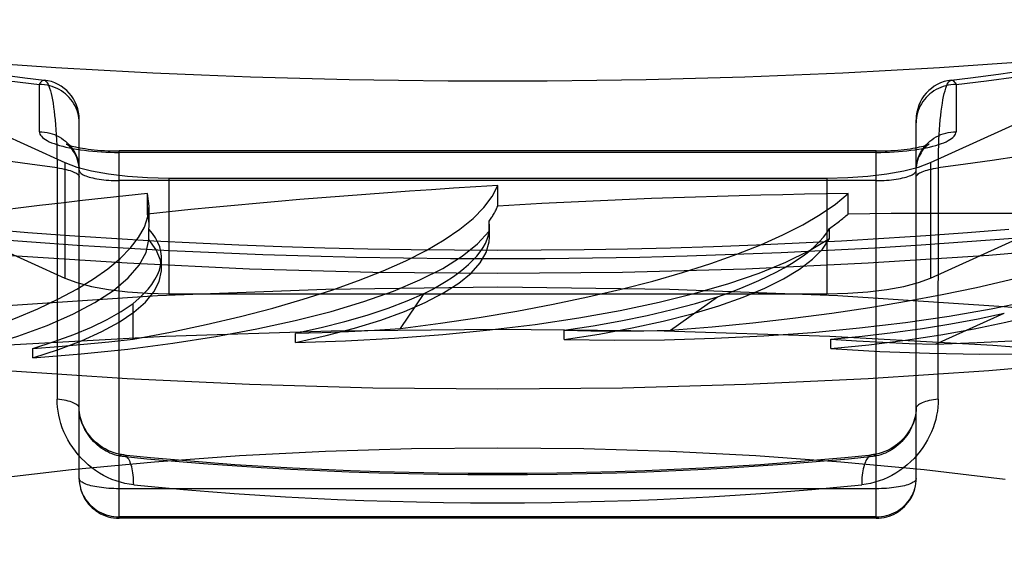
# Model space of a CAD drawing. Header units: inches. Extents: x 0 to 200, y 0 to 129.
# Tile 163 of 256: x 39.552 to 39.799, y 95.621 to 95.752. Entities that reach past the tile are written whole.
import ezdxf

# ---------------------------------------------------------------- set-up
doc = ezdxf.new("R2010")
doc.units = ezdxf.units.IN
doc.header["$LTSCALE"] = 11
doc.header["$MEASUREMENT"] = 0
doc.linetypes.add('HIDDEN', pattern=[0.2, 0.1, -0.1])
doc.layers.get('0').update_dxf_attribs({"linetype": 'CONTINUOUS'})
doc.layers.add('DEFAULT_2', color=8, linetype='HIDDEN')

msp = doc.modelspace()

# ---------------------------------------------------------------- linework, layer by layer
at = {"color": 7, "linetype": 'Continuous'}
for p, q in [((39.82469, 95.69518), (39.79506, 95.69263)), ((39.57881, 95.69063), (39.54855, 95.69263)), ((39.82469, 95.66621), (39.79506, 95.66365)), ((39.57881, 95.66165), (39.54855, 95.66365))]:
    msp.add_line(p, q, dxfattribs=at)
for points in [[(39.6718, 95.73629), (39.65937, 95.73634), (39.64694, 95.73646), (39.63454, 95.73667), (39.62215, 95.73697), (39.6098, 95.73734), (39.5975, 95.73781), (39.58524, 95.73835), (39.57305, 95.73898), (39.56092, 95.73969), (39.54886, 95.74048), (39.5369, 95.74136), (39.52502, 95.74231), (39.51325, 95.74334), (39.50158, 95.74446), (39.49003, 95.74565), (39.4786, 95.74692), (39.46731, 95.74827), (39.45616, 95.74969), (39.44515, 95.75119), (39.4343, 95.75276), (39.42362, 95.75441), (39.4131, 95.75613), (39.40276, 95.75791)], [(39.80671, 95.74136), (39.79474, 95.74048), (39.78269, 95.73969), (39.77056, 95.73898), (39.75837, 95.73835), (39.74611, 95.73781), (39.7338, 95.73734), (39.72145, 95.73697), (39.70907, 95.73667), (39.69666, 95.73646), (39.68424, 95.73634), (39.6718, 95.73629)], [(39.54336, 95.69689), (39.5548, 95.69601), (39.5663, 95.69522)], [(39.5663, 95.69522), (39.57786, 95.69451), (39.58948, 95.69388), (39.60115, 95.69333), (39.61286, 95.69287), (39.62461, 95.69249), (39.63638, 95.6922), (39.64818, 95.69199), (39.65999, 95.69186), (39.6718, 95.69182)], [(39.76642, 95.69455), (39.77807, 95.69527), (39.78964, 95.69607)], [(39.78964, 95.69607), (39.80115, 95.69697)], [(39.6718, 95.69182), (39.68371, 95.69186), (39.6956, 95.69199), (39.70749, 95.69221), (39.71935, 95.6925), (39.73118, 95.69289), (39.74297, 95.69335), (39.75472, 95.69391), (39.76642, 95.69455)], [(39.79506, 95.69263), (39.7648, 95.69063), (39.73407, 95.6892), (39.70309, 95.68833), (39.6718, 95.68804)], [(39.6718, 95.68804), (39.64051, 95.68833), (39.60954, 95.6892), (39.57881, 95.69063)], [(39.79506, 95.66365), (39.7648, 95.66165), (39.73407, 95.66022), (39.70309, 95.65936), (39.6718, 95.65907)], [(39.6718, 95.65907), (39.64051, 95.65936), (39.60954, 95.66022), (39.57881, 95.66165)]]:
    msp.add_lwpolyline(points, dxfattribs=at)
at = {"layer": 'DEFAULT_2', "color": 8, "linetype": 'HIDDEN'}
for p, q in [((39.44798, 95.76832), (39.56318, 95.71591)), ((39.78043, 95.71591), (39.89563, 95.76832)), ((39.44798, 95.73935), (39.56318, 95.68693)), ((39.78043, 95.68693), (39.89563, 95.73935)), ((39.5568, 95.72363), (39.5568, 95.73549)), ((39.7868, 95.73549), (39.7868, 95.72363)), ((39.5668, 95.6367), (39.5668, 95.72665)), ((39.7768, 95.6367), (39.7768, 95.72665)), ((39.5768, 95.6267), (39.5768, 95.7188)), ((39.7668, 95.7188), (39.5768, 95.7188)), ((39.7668, 95.71845), (39.5768, 95.71845)), ((39.7668, 95.6267), (39.7668, 95.7188)), ((39.56124, 95.71601), (39.56124, 95.6566)), ((39.56318, 95.71591), (39.56318, 95.68693)), ((39.78043, 95.71591), (39.78043, 95.68693)), ((39.7668, 95.71138), (39.5768, 95.71138)), ((39.58925, 95.71198), (39.58925, 95.68301)), ((39.58925, 95.71198), (39.75435, 95.71198)), ((39.6718, 95.70499), (39.6718, 95.71013)), ((39.75435, 95.71198), (39.75435, 95.68301)), ((39.5839, 95.703), (39.5839, 95.70814)), ((39.58434, 95.70499), (39.5839, 95.70814)), ((39.75971, 95.703), (39.75971, 95.70814)), ((39.58434, 95.69998), (39.58434, 95.70498)), ((39.58431, 95.6992), (39.58434, 95.69998)), ((39.66964, 95.69866), (39.66964, 95.70123)), ((39.66977, 95.69979), (39.66964, 95.70123)), ((39.58431, 95.69663), (39.58431, 95.6992)), ((39.66977, 95.69715), (39.66964, 95.69866)), ((39.66977, 95.69716), (39.66977, 95.69978)), ((39.75504, 95.69682), (39.75504, 95.69939)), ((39.58744, 95.68926), (39.58744, 95.69199)), ((39.58925, 95.68301), (39.75435, 95.68301)), ((39.64739, 95.67426), (39.65338, 95.68306)), ((39.58033, 95.67163), (39.58033, 95.68057)), ((39.71518, 95.67383), (39.72699, 95.68222)), ((39.78166, 95.67036), (39.79892, 95.6781)), ((39.62105, 95.67074), (39.62105, 95.67307)), ((39.68845, 95.67151), (39.68845, 95.67385)), ((39.75535, 95.66924), (39.75535, 95.67158)), ((39.55519, 95.66695), (39.55519, 95.66928)), ((39.5668, 95.6367), (39.56683, 95.63602)), ((39.77672, 95.63538), (39.77678, 95.63607)), ((39.77678, 95.63603), (39.7768, 95.6367)), ((39.56689, 95.63544), (39.56701, 95.63468)), ((39.7668, 95.63411), (39.5768, 95.63411)), ((39.77661, 95.63473), (39.77672, 95.63544)), ((39.7668, 95.62704), (39.5768, 95.62704)), ((39.7668, 95.6267), (39.5768, 95.6267))]:
    msp.add_line(p, q, dxfattribs=at)
for points in [[(39.54619, 95.73809), (39.55318, 95.73717), (39.558, 95.73658)], [(39.78561, 95.73658), (39.79043, 95.73717), (39.79743, 95.73809), (39.8043, 95.73905)], [(39.7868, 95.73549), (39.79441, 95.73641), (39.80191, 95.7374)], [(39.5492, 95.73641), (39.5568, 95.73549)], [(39.5568, 95.73549), (39.55703, 95.73588), (39.55725, 95.73618), (39.55747, 95.7364), (39.5577, 95.73653), (39.55792, 95.73658), (39.558, 95.73658)], [(39.5668, 95.72583), (39.56678, 95.72646), (39.56672, 95.72709), (39.56661, 95.72771), (39.56646, 95.72833), (39.56627, 95.72893), (39.56604, 95.72952), (39.56577, 95.7301), (39.56546, 95.73066), (39.56512, 95.73119), (39.56474, 95.73171), (39.56432, 95.7322), (39.56387, 95.73266), (39.5634, 95.73309), (39.56289, 95.73349), (39.56236, 95.73386), (39.5618, 95.73419), (39.56123, 95.73449), (39.56063, 95.73475), (39.56002, 95.73497), (39.55939, 95.73516), (39.55875, 95.7353), (39.55811, 95.7354), (39.55746, 95.73546), (39.5568, 95.73549)], [(39.558, 95.73658), (39.55814, 95.73654), (39.55836, 95.73641), (39.55857, 95.7362), (39.55878, 95.73591), (39.55899, 95.73553), (39.55919, 95.73507), (39.55938, 95.73453), (39.55957, 95.73392), (39.55975, 95.73323), (39.55992, 95.73247), (39.56008, 95.73164), (39.56024, 95.73075), (39.56038, 95.72979), (39.56052, 95.72877), (39.56064, 95.7277), (39.56075, 95.72657), (39.56085, 95.72539), (39.56094, 95.72416), (39.56102, 95.72289), (39.56109, 95.72158), (39.56115, 95.72024), (39.56119, 95.71886), (39.56122, 95.71745), (39.56124, 95.71601)], [(39.7868, 95.73549), (39.78615, 95.73546), (39.7855, 95.7354), (39.78485, 95.7353), (39.78422, 95.73516), (39.78359, 95.73497), (39.78298, 95.73475), (39.78238, 95.73449), (39.7818, 95.73419), (39.78125, 95.73386), (39.78072, 95.73349), (39.78021, 95.73309), (39.77973, 95.73266), (39.77929, 95.7322), (39.77887, 95.73171), (39.77849, 95.73119), (39.77814, 95.73066), (39.77783, 95.7301), (39.77756, 95.72952), (39.77733, 95.72893), (39.77714, 95.72833), (39.777, 95.72771), (39.77689, 95.72709), (39.77683, 95.72646), (39.7768, 95.72583)], [(39.78236, 95.6566), (39.78237, 95.71601), (39.78239, 95.71745), (39.78242, 95.71886), (39.78246, 95.72024), (39.78252, 95.72158), (39.78258, 95.72289), (39.78266, 95.72416), (39.78275, 95.72539), (39.78286, 95.72657), (39.78297, 95.7277), (39.78309, 95.72877), (39.78323, 95.72979), (39.78337, 95.73075), (39.78352, 95.73164), (39.78369, 95.73247), (39.78386, 95.73323), (39.78404, 95.73392), (39.78423, 95.73453), (39.78442, 95.73507), (39.78462, 95.73553), (39.78482, 95.73591), (39.78503, 95.7362), (39.78525, 95.73641), (39.78547, 95.73654), (39.78561, 95.73658)], [(39.78561, 95.73658), (39.78569, 95.73658), (39.78591, 95.73653), (39.78613, 95.7364), (39.78636, 95.73618), (39.78658, 95.73588), (39.7868, 95.73549)], [(39.5568, 95.72363), (39.55684, 95.72334), (39.55693, 95.72305), (39.55709, 95.72276), (39.5573, 95.72248), (39.55758, 95.7222), (39.55792, 95.72192), (39.55833, 95.72165), (39.55878, 95.72139), (39.5593, 95.72113), (39.55987, 95.72088), (39.56049, 95.72064), (39.56117, 95.7204), (39.56189, 95.72018), (39.56266, 95.71997), (39.56348, 95.71977), (39.56433, 95.71958), (39.56523, 95.71941), (39.56616, 95.71925), (39.56713, 95.7191), (39.56813, 95.71897), (39.56915, 95.71885), (39.5702, 95.71874), (39.57127, 95.71866), (39.57236, 95.71858), (39.57346, 95.71853), (39.57457, 95.71849), (39.57568, 95.71846), (39.5768, 95.71845)], [(39.5568, 95.72363), (39.55746, 95.72361), (39.55811, 95.72355), (39.55875, 95.72345), (39.55939, 95.7233), (39.56002, 95.72312), (39.56063, 95.7229), (39.56123, 95.72263), (39.5618, 95.72234), (39.56236, 95.722), (39.56289, 95.72163), (39.5634, 95.72123), (39.56387, 95.7208), (39.56432, 95.72034), (39.56474, 95.71985), (39.56512, 95.71934), (39.56546, 95.7188), (39.56577, 95.71824), (39.56604, 95.71767), (39.56627, 95.71708), (39.56646, 95.71647), (39.56661, 95.71586), (39.56672, 95.71523), (39.56678, 95.7146)], [(39.7668, 95.71845), (39.76792, 95.71846), (39.76904, 95.71849), (39.77015, 95.71853), (39.77125, 95.71858), (39.77234, 95.71866), (39.77341, 95.71874), (39.77445, 95.71885), (39.77548, 95.71897), (39.77648, 95.7191), (39.77744, 95.71925), (39.77838, 95.71941), (39.77927, 95.71958), (39.78013, 95.71977), (39.78095, 95.71997), (39.78172, 95.72018), (39.78244, 95.7204), (39.78312, 95.72064), (39.78374, 95.72088), (39.78431, 95.72113), (39.78482, 95.72139), (39.78528, 95.72165), (39.78568, 95.72192), (39.78602, 95.7222), (39.7863, 95.72248), (39.78652, 95.72276), (39.78668, 95.72305), (39.78677, 95.72334), (39.7868, 95.72363)], [(39.7768, 95.71397), (39.77683, 95.7146), (39.77689, 95.71523), (39.777, 95.71586), (39.77714, 95.71647), (39.77733, 95.71708), (39.77756, 95.71767), (39.77783, 95.71824), (39.77814, 95.7188), (39.77849, 95.71934), (39.77887, 95.71985), (39.77929, 95.72034), (39.77973, 95.7208), (39.78021, 95.72123), (39.78072, 95.72163), (39.78125, 95.722), (39.7818, 95.72234), (39.78238, 95.72263), (39.78298, 95.7229), (39.78359, 95.72312), (39.78422, 95.7233), (39.78485, 95.72345), (39.7855, 95.72355), (39.78615, 95.72361), (39.7868, 95.72363)], [(39.5668, 95.71397), (39.56678, 95.71462), (39.56671, 95.71527), (39.56658, 95.71592), (39.56641, 95.71654), (39.5662, 95.71714), (39.56595, 95.7177), (39.56568, 95.71821), (39.5654, 95.71866), (39.56512, 95.71905), (39.56485, 95.71938), (39.5646, 95.71966), (39.56437, 95.71989), (39.56416, 95.72007), (39.56398, 95.72022), (39.56383, 95.72033), (39.56371, 95.72042), (39.56361, 95.72048), (39.56355, 95.72052), (39.56352, 95.72054), (39.56351, 95.72054)], [(39.56351, 95.72054), (39.56352, 95.72054), (39.56355, 95.72052), (39.56362, 95.72049), (39.56374, 95.72044), (39.5639, 95.72038), (39.5641, 95.72031), (39.56436, 95.72022), (39.56467, 95.72013), (39.56503, 95.72003), (39.56544, 95.71992), (39.56591, 95.71981), (39.56643, 95.7197), (39.56701, 95.71959), (39.56763, 95.71948), (39.56831, 95.71938), (39.56902, 95.71927), (39.56978, 95.71918), (39.57058, 95.71909), (39.5714, 95.71902), (39.57226, 95.71895), (39.57314, 95.7189), (39.57404, 95.71885), (39.57495, 95.71882), (39.57587, 95.7188), (39.5768, 95.7188)], [(39.7668, 95.7188), (39.76773, 95.7188), (39.76864, 95.71882), (39.76955, 95.71885), (39.77045, 95.7189), (39.77132, 95.71895), (39.77218, 95.71902), (39.773, 95.71909), (39.7738, 95.71918), (39.77455, 95.71927), (39.77527, 95.71937), (39.77594, 95.71948), (39.77657, 95.71959), (39.77715, 95.7197), (39.77767, 95.71981), (39.77814, 95.71992), (39.77856, 95.72002), (39.77892, 95.72012), (39.77923, 95.72022), (39.77949, 95.7203), (39.7797, 95.72037), (39.77986, 95.72043), (39.77997, 95.72048), (39.78005, 95.72052)], [(39.78005, 95.72052), (39.78009, 95.72053), (39.78009, 95.72054), (39.78007, 95.72052), (39.78001, 95.72049), (39.77993, 95.72044), (39.77983, 95.72037), (39.7797, 95.72027), (39.77955, 95.72015), (39.77937, 95.72001), (39.77918, 95.71983), (39.77897, 95.71962), (39.77874, 95.71937), (39.77851, 95.71908), (39.77826, 95.71875), (39.77802, 95.71837), (39.77778, 95.71795), (39.77755, 95.71748), (39.77734, 95.71697), (39.77716, 95.71643), (39.77701, 95.71584), (39.7769, 95.71523), (39.77683, 95.71461)], [(39.56124, 95.71455), (39.55441, 95.71546), (39.5477, 95.71643), (39.5411, 95.71745)], [(39.80251, 95.71745), (39.79591, 95.71643), (39.78919, 95.71546), (39.78236, 95.71455)], [(39.56318, 95.71591), (39.56623, 95.71478), (39.56987, 95.71382), (39.57417, 95.71304), (39.57893, 95.71246), (39.58393, 95.71211), (39.58925, 95.71198)], [(39.75435, 95.71198), (39.75967, 95.71211), (39.76468, 95.71246), (39.76943, 95.71304), (39.77374, 95.71382), (39.77738, 95.71478), (39.78043, 95.71591)], [(39.56124, 95.71455), (39.56185, 95.71447), (39.56244, 95.71437), (39.563, 95.71427), (39.56353, 95.71415), (39.56403, 95.71402), (39.56449, 95.71389), (39.56491, 95.71375), (39.5653, 95.7136), (39.56565, 95.71344), (39.56595, 95.71328), (39.56621, 95.71312), (39.56642, 95.71294), (39.56659, 95.71277), (39.56671, 95.71259), (39.56678, 95.71241), (39.5668, 95.71223)], [(39.5668, 95.71397), (39.56683, 95.7138), (39.56689, 95.71363), (39.567, 95.71347), (39.56714, 95.7133), (39.56733, 95.71314), (39.56756, 95.71298), (39.56783, 95.71283), (39.56814, 95.71268), (39.56849, 95.71253), (39.56887, 95.7124), (39.56929, 95.71227), (39.56973, 95.71214), (39.57021, 95.71203), (39.57072, 95.71192), (39.57125, 95.71182), (39.5718, 95.71173), (39.57238, 95.71165), (39.57298, 95.71158), (39.57359, 95.71152), (39.57422, 95.71147), (39.57485, 95.71143), (39.5755, 95.71141), (39.57615, 95.71139), (39.5768, 95.71138)], [(39.7668, 95.71138), (39.76746, 95.71139), (39.76811, 95.71141), (39.76875, 95.71143), (39.76939, 95.71147), (39.77002, 95.71152), (39.77063, 95.71158), (39.77123, 95.71165), (39.7718, 95.71173), (39.77236, 95.71182), (39.77289, 95.71192), (39.7734, 95.71203), (39.77387, 95.71214), (39.77432, 95.71227), (39.77474, 95.7124), (39.77512, 95.71253), (39.77546, 95.71268), (39.77577, 95.71283), (39.77604, 95.71298), (39.77627, 95.71314), (39.77646, 95.7133), (39.77661, 95.71347), (39.77672, 95.71363), (39.77678, 95.7138), (39.7768, 95.71397)], [(39.7768, 95.71223), (39.77683, 95.71241), (39.7769, 95.71259), (39.77702, 95.71277), (39.77719, 95.71294), (39.7774, 95.71312), (39.77766, 95.71328), (39.77796, 95.71344), (39.77831, 95.7136), (39.77869, 95.71375), (39.77912, 95.71389), (39.77958, 95.71402), (39.78008, 95.71415), (39.78061, 95.71427), (39.78117, 95.71437), (39.78175, 95.71447), (39.78236, 95.71455)], [(39.6718, 95.69387), (39.66094, 95.6939), (39.65009, 95.69401), (39.63924, 95.6942), (39.62843, 95.69446), (39.61764, 95.69479), (39.60688, 95.69519), (39.59618, 95.69567), (39.58552, 95.69621), (39.57492, 95.69683), (39.56439, 95.69753), (39.55394, 95.69829), (39.54356, 95.69912)], [(39.55519, 95.66695), (39.56728, 95.66792), (39.57896, 95.66913), (39.59027, 95.67059), (39.60109, 95.67227), (39.61136, 95.67417), (39.62101, 95.67627), (39.62998, 95.67857), (39.63822, 95.68104), (39.64567, 95.68368), (39.65229, 95.68646), (39.65802, 95.68937), (39.66285, 95.69239), (39.66672, 95.69548), (39.66964, 95.69866)], [(39.80005, 95.69912), (39.78967, 95.69829), (39.77921, 95.69753), (39.76868, 95.69683), (39.75809, 95.69621), (39.74743, 95.69567), (39.73672, 95.69519), (39.72597, 95.69479), (39.71518, 95.69446), (39.70436, 95.6942), (39.69352, 95.69401), (39.68267, 95.6939), (39.6718, 95.69387)], [(39.49287, 95.66025), (39.50413, 95.66176), (39.51482, 95.66348), (39.52498, 95.66542), (39.5345, 95.66756), (39.54334, 95.66989), (39.55144, 95.6724), (39.55873, 95.67506), (39.56519, 95.67787), (39.57075, 95.6808), (39.5754, 95.68384), (39.5791, 95.68696), (39.58183, 95.69015), (39.58357, 95.69337), (39.58431, 95.69663)], [(39.58743, 95.68926), (39.58718, 95.6914), (39.58614, 95.69402), (39.58431, 95.69663)], [(39.62105, 95.67074), (39.62877, 95.67249), (39.6359, 95.67438), (39.64245, 95.67641), (39.64838, 95.67857), (39.65363, 95.68084), (39.65819, 95.68321), (39.66202, 95.68566), (39.66511, 95.68819), (39.66742, 95.69076), (39.66895, 95.69338), (39.66969, 95.69601), (39.66977, 95.69715)], [(39.62105, 95.67074), (39.63361, 95.67115), (39.64593, 95.67182), (39.65804, 95.67275), (39.66982, 95.67391), (39.68121, 95.67532), (39.69213, 95.67696), (39.7025, 95.67882), (39.71228, 95.68089), (39.72138, 95.68315), (39.72976, 95.68559), (39.73737, 95.6882), (39.74414, 95.69095), (39.75003, 95.69382), (39.75504, 95.69682)], [(39.68845, 95.67151), (39.69723, 95.67289), (39.70552, 95.67443), (39.71334, 95.67613), (39.72062, 95.67799), (39.72732, 95.67999), (39.7334, 95.68212), (39.73882, 95.68437), (39.74355, 95.68671), (39.74755, 95.68915), (39.75082, 95.69166), (39.75331, 95.69421), (39.75504, 95.69682)], [(39.68845, 95.67151), (39.7011, 95.67135), (39.71368, 95.67146), (39.72622, 95.67183), (39.73861, 95.67245), (39.75077, 95.67332), (39.76262, 95.67445), (39.77409, 95.67581), (39.7851, 95.67741), (39.79559, 95.67922), (39.80548, 95.68125), (39.81471, 95.68348), (39.82324, 95.68588), (39.83096, 95.68845), (39.83791, 95.69118)], [(39.75535, 95.66924), (39.76492, 95.6702), (39.77411, 95.67135), (39.78296, 95.67268), (39.79138, 95.67418), (39.79932, 95.67585), (39.80673, 95.67767), (39.81357, 95.67964), (39.81981, 95.68174), (39.82539, 95.68396), (39.83029, 95.68628), (39.83445, 95.68868), (39.83791, 95.69118)], [(39.55519, 95.66695), (39.56162, 95.66902), (39.56737, 95.6712), (39.57246, 95.6735), (39.57685, 95.67589), (39.5805, 95.67836), (39.5834, 95.6809), (39.58553, 95.68349), (39.58687, 95.68611), (39.58742, 95.68875), (39.58743, 95.68926)], [(39.56318, 95.68693), (39.56623, 95.6858), (39.56987, 95.68484), (39.57417, 95.68406), (39.57893, 95.68348), (39.58393, 95.68313), (39.58925, 95.68301)], [(39.75435, 95.68301), (39.75967, 95.68313), (39.76468, 95.68348), (39.76943, 95.68406), (39.77374, 95.68484), (39.77738, 95.6858), (39.78043, 95.68693)], [(39.6718, 95.68462), (39.62872, 95.68407), (39.58645, 95.68244), (39.54481, 95.67974), (39.50438, 95.676), (39.46557, 95.67125), (39.42874, 95.66554), (39.39427, 95.65891), (39.36244, 95.65145), (39.33362, 95.64322), (39.30804, 95.6343), (39.28598, 95.62476), (39.26761, 95.61472), (39.25316, 95.60425), (39.24271, 95.59348), (39.23643, 95.58248), (39.2343, 95.57139)], [(39.62106, 95.67308), (39.62747, 95.67451), (39.63347, 95.67604), (39.63909, 95.67766), (39.64429, 95.67938), (39.64905, 95.68118), (39.65338, 95.68306)], [(40.1093, 95.57139), (40.10718, 95.58248), (40.1009, 95.59348), (40.09045, 95.60425), (40.076, 95.61472), (40.05763, 95.62476), (40.03557, 95.6343), (40.00998, 95.64322), (39.98116, 95.65145), (39.94934, 95.65891), (39.91487, 95.66554), (39.87803, 95.67125), (39.83923, 95.676), (39.7988, 95.67974), (39.75716, 95.68244), (39.71489, 95.68407), (39.6718, 95.68462)], [(39.5552, 95.66929), (39.56055, 95.67099), (39.56544, 95.67276), (39.56988, 95.67462), (39.57385, 95.67654), (39.57733, 95.67852), (39.58033, 95.68057)], [(39.68846, 95.67385), (39.69573, 95.67497), (39.70268, 95.67621), (39.7093, 95.67756), (39.71557, 95.67901), (39.72146, 95.68057), (39.72699, 95.68222)], [(39.75535, 95.66924), (39.7677, 95.66852), (39.78016, 95.66806), (39.79276, 95.66785), (39.80538, 95.66791), (39.81794, 95.66823), (39.83036, 95.6688), (39.84257, 95.66963), (39.85449, 95.6707), (39.86603, 95.67202), (39.87713, 95.67357), (39.88772, 95.67535), (39.89773, 95.67734), (39.90705, 95.67952), (39.91573, 95.68189)], [(39.75536, 95.67158), (39.76327, 95.67236), (39.77094, 95.67326), (39.77837, 95.67429), (39.78552, 95.67545), (39.79237, 95.67671), (39.79892, 95.6781)], [(39.6718, 95.67405), (39.63, 95.6736), (39.58849, 95.67226), (39.54754, 95.67004), (39.50744, 95.66695), (39.46846, 95.66302), (39.43088, 95.65826), (39.39494, 95.65272), (39.36089, 95.64643), (39.32896, 95.63943), (39.29938, 95.63177), (39.27234, 95.62351), (39.24803, 95.61469), (39.22661, 95.60539), (39.20824, 95.59566), (39.19303, 95.58558), (39.18109, 95.5752), (39.1725, 95.5646), (39.16733, 95.55386), (39.1656, 95.54304)], [(39.62106, 95.67308), (39.62772, 95.67326), (39.63433, 95.67352), (39.64089, 95.67385), (39.64739, 95.67426)], [(40.17801, 95.54304), (40.17628, 95.55386), (40.1711, 95.5646), (40.16252, 95.5752), (40.15058, 95.58558), (40.13537, 95.59566), (40.117, 95.60539), (40.09558, 95.61469), (40.07127, 95.62351), (40.04423, 95.63177), (40.01465, 95.63943), (39.98272, 95.64643), (39.94867, 95.65272), (39.91273, 95.65826), (39.87514, 95.66302), (39.83617, 95.66695), (39.79607, 95.67004), (39.75512, 95.67226), (39.71361, 95.6736), (39.6718, 95.67405)], [(39.68846, 95.67385), (39.69515, 95.67373), (39.70183, 95.67369), (39.70851, 95.67372), (39.71518, 95.67383)], [(39.5552, 95.66929), (39.56163, 95.66977), (39.56797, 95.67032), (39.5742, 95.67094), (39.58033, 95.67163)], [(39.75536, 95.67158), (39.76187, 95.67117), (39.76842, 95.67082), (39.77502, 95.67055), (39.78166, 95.67036)], [(39.5668, 95.65428), (39.56678, 95.65446), (39.56671, 95.65464), (39.56659, 95.65481), (39.56642, 95.65499), (39.56621, 95.65516), (39.56595, 95.65533), (39.56565, 95.65549), (39.5653, 95.65564), (39.56491, 95.65579), (39.56449, 95.65594), (39.56403, 95.65607), (39.56353, 95.65619), (39.563, 95.65631), (39.56244, 95.65642), (39.56185, 95.65651), (39.56124, 95.6566)], [(39.58047, 95.63507), (39.57936, 95.63522), (39.57826, 95.63543), (39.57716, 95.63571), (39.57607, 95.63605), (39.57499, 95.63645), (39.57393, 95.63692), (39.57289, 95.63745), (39.57188, 95.63803), (39.5709, 95.63867), (39.56995, 95.63936), (39.56905, 95.6401), (39.56818, 95.64089), (39.56735, 95.64172), (39.56657, 95.64259), (39.56584, 95.6435), (39.56516, 95.64443), (39.56453, 95.64539), (39.56395, 95.64637), (39.56344, 95.64736), (39.56297, 95.64838), (39.56256, 95.6494), (39.56221, 95.65044), (39.56191, 95.65148), (39.56167, 95.65252), (39.56148, 95.65356), (39.56135, 95.65458), (39.56127, 95.6556), (39.56124, 95.6566)], [(39.78236, 95.6566), (39.78234, 95.6556), (39.78226, 95.65458), (39.78213, 95.65356), (39.78194, 95.65252), (39.7817, 95.65148), (39.7814, 95.65044), (39.78105, 95.6494), (39.78064, 95.64838), (39.78017, 95.64736), (39.77965, 95.64637), (39.77908, 95.64539), (39.77845, 95.64443), (39.77777, 95.6435), (39.77704, 95.64259), (39.77626, 95.64172), (39.77543, 95.64089), (39.77456, 95.6401), (39.77365, 95.63936), (39.77271, 95.63867), (39.77173, 95.63803), (39.77072, 95.63745), (39.76968, 95.63692), (39.76862, 95.63645), (39.76754, 95.63605), (39.76645, 95.63571), (39.76535, 95.63543), (39.76424, 95.63522), (39.76314, 95.63507)], [(39.78236, 95.6566), (39.78175, 95.65651), (39.78117, 95.65642), (39.78061, 95.65631), (39.78008, 95.65619), (39.77958, 95.65607), (39.77912, 95.65594), (39.77869, 95.65579), (39.77831, 95.65564), (39.77796, 95.65549), (39.77766, 95.65533), (39.7774, 95.65516), (39.77719, 95.65499), (39.77702, 95.65481), (39.7769, 95.65464), (39.77683, 95.65446), (39.7768, 95.65428)], [(39.5768, 95.64232), (39.57623, 95.64246), (39.57565, 95.64262), (39.57508, 95.64283), (39.57451, 95.64306), (39.57395, 95.64333), (39.5734, 95.64362), (39.57286, 95.64395), (39.57234, 95.6443), (39.57183, 95.64468), (39.57133, 95.64509), (39.57086, 95.64551), (39.57041, 95.64596), (39.56998, 95.64643), (39.56957, 95.64692), (39.56919, 95.64742), (39.56884, 95.64793), (39.56851, 95.64845), (39.56821, 95.64898), (39.56794, 95.64951), (39.5677, 95.65005), (39.56749, 95.65059), (39.5673, 95.65113), (39.56715, 95.65167), (39.56702, 95.65221), (39.56693, 95.65274), (39.56686, 95.65326), (39.56682, 95.65378), (39.5668, 95.65428)], [(39.57782, 95.64261), (39.57745, 95.64266), (39.57675, 95.64278), (39.57605, 95.64294), (39.57534, 95.64316), (39.57465, 95.64342), (39.57396, 95.64373), (39.5733, 95.64407), (39.57265, 95.64446), (39.57204, 95.64488), (39.57145, 95.64532), (39.5709, 95.6458), (39.57038, 95.64629), (39.56989, 95.6468), (39.56945, 95.64733), (39.56904, 95.64786), (39.56867, 95.6484), (39.56834, 95.64894), (39.56804, 95.64948), (39.56778, 95.65002), (39.56755, 95.65056), (39.56735, 95.65109), (39.56719, 95.65161), (39.56706, 95.65213), (39.56695, 95.65265), (39.56688, 95.65315), (39.56683, 95.65365), (39.5668, 95.65413), (39.5668, 95.65428)], [(39.7768, 95.65428), (39.7768, 95.65411), (39.77678, 95.65363), (39.77673, 95.65313), (39.77665, 95.65263), (39.77655, 95.65211), (39.77641, 95.65159), (39.77624, 95.65106), (39.77605, 95.65053), (39.77582, 95.64999), (39.77555, 95.64945), (39.77525, 95.64891), (39.77492, 95.64837), (39.77455, 95.64784), (39.77414, 95.64731), (39.7737, 95.64679), (39.77322, 95.64628), (39.7727, 95.64578), (39.77214, 95.64531), (39.77156, 95.64486), (39.77094, 95.64445), (39.77029, 95.64406), (39.76963, 95.64372), (39.76895, 95.64341), (39.76825, 95.64315), (39.76755, 95.64294), (39.76684, 95.64277), (39.76613, 95.64265), (39.76579, 95.64261)], [(39.7768, 95.65428), (39.77679, 95.65378), (39.77675, 95.65326), (39.77668, 95.65274), (39.77658, 95.65221), (39.77646, 95.65167), (39.7763, 95.65113), (39.77612, 95.65059), (39.77591, 95.65005), (39.77566, 95.64951), (39.77539, 95.64898), (39.7751, 95.64845), (39.77477, 95.64793), (39.77442, 95.64742), (39.77403, 95.64692), (39.77363, 95.64643), (39.7732, 95.64596), (39.77275, 95.64551), (39.77227, 95.64509), (39.77178, 95.64468), (39.77127, 95.6443), (39.77075, 95.64395), (39.77021, 95.64362), (39.76966, 95.64333), (39.76909, 95.64306), (39.76853, 95.64283), (39.76795, 95.64262), (39.76738, 95.64246), (39.7668, 95.64232)], [(39.41153, 95.5994), (39.42083, 95.60462), (39.4317, 95.60962), (39.44403, 95.61439), (39.45775, 95.61888), (39.47279, 95.62308), (39.48908, 95.62696), (39.50652, 95.63051), (39.52507, 95.6337), (39.54454, 95.63651), (39.56483, 95.63891), (39.58572, 95.64088), (39.60705, 95.64242), (39.62863, 95.64351), (39.65019, 95.64416), (39.6718, 95.64437)], [(39.6718, 95.64437), (39.69344, 95.64416), (39.715, 95.64351), (39.7366, 95.64241), (39.75794, 95.64088), (39.77883, 95.6389), (39.79912, 95.6365)], [(39.57782, 95.64261), (39.57775, 95.64262), (39.57752, 95.64261), (39.57728, 95.64255), (39.57704, 95.64246), (39.5768, 95.64232)], [(39.5768, 95.64232), (39.5838, 95.64164), (39.59087, 95.64101), (39.59801, 95.64043), (39.60522, 95.6399), (39.61248, 95.63943), (39.61978, 95.63902), (39.62714, 95.63865), (39.63452, 95.63835), (39.64194, 95.6381), (39.64939, 95.6379), (39.65685, 95.63776), (39.66433, 95.63768), (39.67181, 95.63765), (39.67929, 95.63768), (39.68677, 95.63776), (39.69423, 95.6379), (39.70168, 95.6381), (39.7091, 95.63835), (39.71648, 95.63865), (39.72384, 95.63902), (39.73114, 95.63943), (39.7384, 95.6399), (39.74561, 95.64043), (39.75275, 95.64101), (39.75981, 95.64164), (39.7668, 95.64232)], [(39.58047, 95.63507), (39.58046, 95.6357), (39.58044, 95.63631), (39.5804, 95.63691), (39.58035, 95.63749), (39.58028, 95.63805), (39.58019, 95.63858), (39.58009, 95.63909), (39.57998, 95.63958), (39.57985, 95.64003), (39.57971, 95.64045), (39.57956, 95.64084), (39.5794, 95.6412), (39.57922, 95.64151), (39.57904, 95.64179), (39.57884, 95.64203), (39.57864, 95.64223), (39.57843, 95.64239), (39.57821, 95.64251), (39.57798, 95.64258), (39.57782, 95.64261)], [(39.57782, 95.64261), (39.58472, 95.64194), (39.59171, 95.64131), (39.59876, 95.64074), (39.60588, 95.64022), (39.61306, 95.63976), (39.62029, 95.63934), (39.62756, 95.63899), (39.63487, 95.63868), (39.64222, 95.63843), (39.64959, 95.63824), (39.65698, 95.6381), (39.66439, 95.63802), (39.6718, 95.63799), (39.67921, 95.63802), (39.68662, 95.6381), (39.69401, 95.63824), (39.70138, 95.63843), (39.70873, 95.63868), (39.71604, 95.63899), (39.72332, 95.63934), (39.73055, 95.63976), (39.73773, 95.64022), (39.74484, 95.64074), (39.7519, 95.64131), (39.75888, 95.64194), (39.76579, 95.64261)], [(39.76579, 95.64261), (39.76562, 95.64258), (39.7654, 95.64251), (39.76518, 95.64239), (39.76497, 95.64223), (39.76477, 95.64203), (39.76457, 95.64179), (39.76439, 95.64151), (39.76421, 95.6412), (39.76405, 95.64084), (39.76389, 95.64045), (39.76375, 95.64003), (39.76363, 95.63958), (39.76351, 95.63909), (39.76341, 95.63858), (39.76333, 95.63805), (39.76326, 95.63749), (39.76321, 95.63691), (39.76317, 95.63631), (39.76314, 95.6357), (39.76314, 95.63507)], [(39.7668, 95.64232), (39.76656, 95.64246), (39.76632, 95.64255), (39.76609, 95.64261), (39.76585, 95.64262), (39.76579, 95.64261)], [(39.5668, 95.6367), (39.56683, 95.63607), (39.5669, 95.63535)], [(39.5768, 95.63411), (39.57615, 95.63411), (39.5755, 95.63413), (39.57485, 95.63416), (39.57422, 95.6342), (39.57359, 95.63425), (39.57298, 95.63431), (39.57238, 95.63438), (39.5718, 95.63446), (39.57125, 95.63455), (39.57072, 95.63464), (39.57021, 95.63475), (39.56973, 95.63487), (39.56929, 95.63499), (39.56887, 95.63512), (39.56849, 95.63526), (39.56814, 95.6354), (39.56783, 95.63555), (39.56756, 95.63571), (39.56733, 95.63587), (39.56714, 95.63603), (39.567, 95.63619), (39.56689, 95.63636), (39.56683, 95.63653), (39.5668, 95.6367)], [(39.7768, 95.6367), (39.77678, 95.63653), (39.77672, 95.63636), (39.77661, 95.63619), (39.77646, 95.63603), (39.77627, 95.63587), (39.77604, 95.63571), (39.77577, 95.63555), (39.77546, 95.6354), (39.77512, 95.63526), (39.77474, 95.63512), (39.77432, 95.63499), (39.77387, 95.63487), (39.7734, 95.63475), (39.77289, 95.63464), (39.77236, 95.63455), (39.7718, 95.63446), (39.77123, 95.63438), (39.77063, 95.63431), (39.77002, 95.63425), (39.76939, 95.6342), (39.76875, 95.63416), (39.76811, 95.63413), (39.76746, 95.63411), (39.7668, 95.63411)], [(39.567, 95.63481), (39.56716, 95.63404), (39.56734, 95.63345), (39.56756, 95.63288), (39.56784, 95.63227), (39.56815, 95.63169), (39.56846, 95.63119), (39.56879, 95.63072), (39.56917, 95.63024), (39.5696, 95.62976), (39.57008, 95.62929), (39.5706, 95.62886), (39.57109, 95.62849), (39.57161, 95.62815), (39.57217, 95.62783), (39.57277, 95.62755), (39.5734, 95.62729), (39.57406, 95.62708), (39.57474, 95.62691), (39.57544, 95.62679), (39.57614, 95.62672), (39.5768, 95.6267)], [(39.56714, 95.6342), (39.56733, 95.63359), (39.56756, 95.633), (39.56783, 95.63243), (39.56814, 95.63187), (39.56849, 95.63133), (39.56887, 95.63082), (39.56928, 95.63033), (39.56973, 95.62987), (39.57021, 95.62944), (39.57072, 95.62903), (39.57125, 95.62867), (39.5718, 95.62833), (39.57238, 95.62803), (39.57298, 95.62777), (39.57359, 95.62755), (39.57422, 95.62737), (39.57485, 95.62722), (39.5755, 95.62712), (39.57615, 95.62706), (39.5768, 95.62704)], [(39.58047, 95.63507), (39.58668, 95.63446), (39.59295, 95.6339), (39.59928, 95.63337), (39.60567, 95.63289), (39.6121, 95.63246), (39.61857, 95.63207), (39.62507, 95.63172), (39.63161, 95.63142), (39.63818, 95.63117), (39.64479, 95.63096), (39.65147, 95.63079), (39.6582, 95.63068), (39.66498, 95.6306), (39.6718, 95.63058)], [(39.6718, 95.63058), (39.67857, 95.6306), (39.68529, 95.63067), (39.69195, 95.63079), (39.69858, 95.63095), (39.7052, 95.63116), (39.71179, 95.63142), (39.71836, 95.63172), (39.72489, 95.63206), (39.73139, 95.63245), (39.73784, 95.63289), (39.74424, 95.63337), (39.75059, 95.63389), (39.75689, 95.63446), (39.76314, 95.63507)], [(39.7668, 95.62704), (39.76746, 95.62706), (39.76811, 95.62712), (39.76875, 95.62722), (39.76939, 95.62737), (39.77002, 95.62755), (39.77063, 95.62777), (39.77123, 95.62803), (39.7718, 95.62833), (39.77236, 95.62867), (39.77289, 95.62903), (39.7734, 95.62943), (39.77387, 95.62987), (39.77432, 95.63033), (39.77474, 95.63082), (39.77512, 95.63133), (39.77546, 95.63187), (39.77577, 95.63242), (39.77604, 95.633), (39.77627, 95.63359), (39.77646, 95.6342), (39.77661, 95.63481)], [(39.7668, 95.6267), (39.76747, 95.62672), (39.76813, 95.62679), (39.76878, 95.62689), (39.76942, 95.62705), (39.77005, 95.62724), (39.77066, 95.62747), (39.77126, 95.62774), (39.77184, 95.62806), (39.77238, 95.6284), (39.77291, 95.62878), (39.7734, 95.62919), (39.77388, 95.62963), (39.77432, 95.63011), (39.77474, 95.63061), (39.77511, 95.63114), (39.77545, 95.63168), (39.77576, 95.63225), (39.77603, 95.63285), (39.77627, 95.63346), (39.77646, 95.63409), (39.77661, 95.63473)]]:
    msp.add_lwpolyline(points, dxfattribs=at)
for centre, start, end in [((39.5568, 95.72665), 0, 83.1553), ((39.7868, 95.72665), 96.8447, 180)]:
    msp.add_arc(centre, 0.01, start, end, dxfattribs=at)
for centre, major_axis, ratio, start_param, end_param in [((39.51421, 95.70502), (0.15837, 0.00993), 0.257874, -1.156305, -0.116454), ((39.6718, 95.57911), (0.50614, 0.03172), 0.257874, 1.554635, 1.729168), ((39.6718, 95.57911), (0.50613, 0.03142), 0.268018, 1.728692, 1.903225), ((39.60726, 95.71005), (0.15837, 0.00972), 0.247786, -1.329886, -0.290035), ((39.6718, 95.57911), (0.50615, 0.03107), 0.247786, 1.381054, 1.555587), ((39.42595, 95.69588), (0.15837, 0.00983), 0.268018, -0.982248, -0.016858), ((39.51421, 95.69985), (0.15837, 0.00972), 0.247786, -0.208781, -0.115503), ((39.42595, 95.69072), (0.15837, 0.00993), 0.257874, -0.01619, 0.058079), ((39.60726, 95.70488), (0.15837, 0.00923), 0.238051, -0.381977, -0.288698), ((39.6718, 95.57911), (0.50616, 0.0295), 0.238051, 1.207858, 1.382391), ((39.70227, 95.71082), (0.15837, 0.00923), 0.238051, -1.503082, -0.463231), ((39.45611, 95.68433), (0.13131, 0.00823), 0.257874, 5.936618, 6.485666), ((39.53844, 95.69223), (0.13131, 0.00806), 0.247786, -0.520148, -0.015351), ((39.62483, 95.69632), (0.13131, 0.00765), 0.238051, -0.693344, -0.144297), ((39.79636, 95.70731), (0.15838, 0.00847), 0.228952, -1.675983, -0.636132)]:
    msp.add_ellipse(centre, major_axis=major_axis, ratio=ratio, start_param=start_param, end_param=end_param, dxfattribs=at)

doc.saveas('drawing.dxf')
